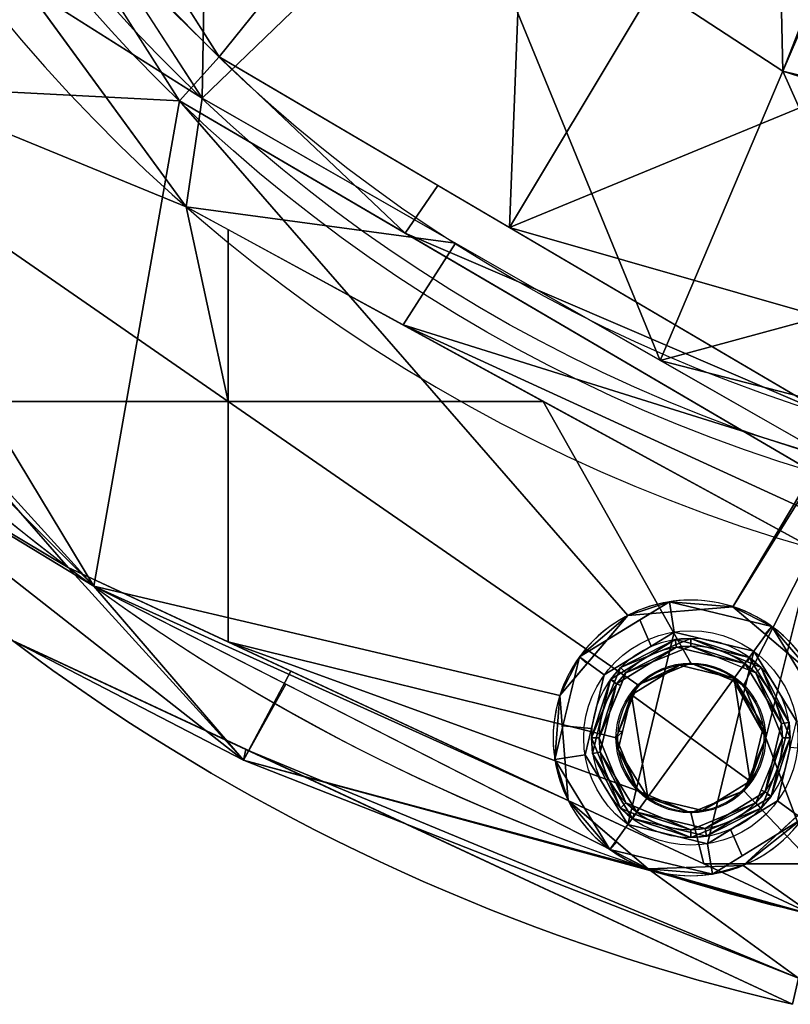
# Model space of a CAD drawing. Header units: millimetres. Extents: x -95 to 95, y -168 to 68.
# Tile 13 of 256: x -41 to -15, y -66 to -34. Entities that reach past the tile are written whole.
import ezdxf

# ---------------------------------------------------------------- set-up
doc = ezdxf.new("R2010")
doc.units = ezdxf.units.MM
doc.layers.add('100', color=7, linetype='Continuous', true_color=0xffffff)

msp = doc.modelspace()

# ---------------------------------------------------------------- linework, layer by layer
at = {"layer": '100', "color": 163, "linetype": 'Continuous', "extrusion": (0, 0, -1)}
for centre, radius in [((18.696, -57.539, -102), 4.5), ((18.696, -57.539, -97), 3.25), ((18.696, -57.539, -89), 3.25), ((18.696, -57.539, -89), 3), ((18.696, -57.539, -97), 3), ((18.696, -57.539, -81), 2.4)]:
    msp.add_circle(centre, radius, dxfattribs=at)
at = {"layer": '100', "color": 163, "linetype": 'Continuous'}
for centre, radius in [((-18.696, -57.539, 103), 3.5), ((-18.696, -57.539, 81), 2.446), ((-18.696, -57.539, 81.046), 2.446)]:
    msp.add_circle(centre, radius, dxfattribs=at)
at = {"layer": '100', "color": 163, "linetype": 'Continuous', "extrusion": (0, 0, -1)}
for centre, radius, start, end in [((0, 0, -94), 68, 283.06797, 256.93203), ((0, 0, -81), 65, 283.06797, 256.93203), ((0, 0, -97), 51.024, 286.7388, 253.2612), ((0, 0, -80.215), 50.45, 286.0923, 253.9077), ((0, 14, 10), 50, 250.5023, 289.4977)]:
    msp.add_arc(centre, radius, start, end, dxfattribs=at)
at = {"layer": '100', "color": 163, "linetype": 'Continuous'}
for centre, radius, start, end in [((0, 0, 84), 68, 283.06797, 256.93203), ((0, 0, 81), 53.418, 285.9698, 254.0302), ((0, 0, 97.321), 49.087, 286.8231, 253.1769), ((0, 0, 97), 65, 216, 252), ((-18.696, -57.539, 97), 4.5, 27.3052, 252), ((-18.696, -57.539, 97), 4.5, 252, 332.6948), ((0, 0, 97), 65, 252, 256.93203)]:
    msp.add_arc(centre, radius, start, end, dxfattribs=at)
at = {"layer": '100', "color": 163, "linetype": 'Continuous', "extrusion": (0.766044, 0, -0.642788)}
msp.add_ellipse((0, 14, 15), major_axis=(-50, 0, -59.588), ratio=0.642788, start_param=4.72771, end_param=5.08539, dxfattribs=at)
at = {"layer": '100', "color": 163, "linetype": 'Continuous'}
for points in [[(-35.412, -36.735, 97), (-48.291, -16.478, 97), (-45.305, -32.916, 97), (-44.501, -36.265, 97)], [(-34.67, -36.65, 80.215), (-43.303, -23.321, 80.215), (-34.347, -18.588, 74.637)], [(-34.347, -18.588, 74.637), (-26.451, -28.733, 74.637), (-34.67, -36.65, 80.215)], [(-48.965, -21.351, 81), (-35.19, -40.189, 81), (-46.5, -35.561, 81), (-47.216, -33.832, 81)], [(-37.223, -30.392, 97.321), (-34.111, -35.299, 97.321), (-23.917, -22.651, 100)], [(-23.917, -22.651, 100), (-34.111, -35.299, 97.321), (-24.626, -40.868, 97.321)], [(-24.626, -40.868, 97.321), (-16.306, -27.024, 100), (-23.917, -22.651, 100)], [(-15.905, -25.981, 71.52), (-15.688, -35.765, 74.637), (-26.451, -28.733, 74.637)], [(-15.688, -35.765, 74.637), (-15.905, -25.981, 71.52), (-12.339, -27.2, 71.335)], [(-8.585, -34.264, 99.943), (-16.306, -27.024, 100), (-24.626, -40.868, 97.321)], [(-8.585, -34.264, 99.943), (-7.52, -32.071, 100), (-16.306, -27.024, 100)], [(-15.688, -35.765, 74.637), (-11.998, -27.2, 71.335), (-7.744, -37.703, 74.405)], [(-12.339, -27.2, 71.335), (-11.998, -27.2, 71.335), (-15.688, -35.765, 74.637)], [(-34.111, -35.299, 97.321), (-38.475, -28.417, 97.321), (-39.99, -29.535, 97)], [(-19.698, -45.208, 80.215), (-34.67, -36.65, 80.215), (-26.451, -28.733, 74.637)], [(-26.451, -28.733, 74.637), (-15.688, -35.765, 74.637), (-19.698, -45.208, 80.215)], [(-39.99, -29.535, 97), (-35.412, -36.735, 97), (-34.111, -35.299, 97.321)], [(0, -36, -10), (-16.688, -33.133, -10), (-12.87, -31.129, -10), (-4.795, -33.619, -10)], [(-40.464, -32.976, 81), (-38.195, -31.208, 80.215), (-34.67, -36.65, 80.215)], [(-0.766, -35.994, 14.087), (-18.221, -32.562, -6.714), (-17.457, -32.854, -8.357)], [(-1.513, -33.987, 13.197), (-7.089, -33.427, 6.552), (-18.221, -32.562, -6.714), (-0.766, -35.994, 14.087)], [(-34.67, -36.65, 80.215), (-35.19, -40.189, 81), (-40.464, -32.976, 81)], [(-17.457, -32.854, -8.357), (-16.688, -33.133, -10), (-0.766, -35.994, 14.087)], [(-16.688, -33.133, -10), (0, -36, -10), (-0.766, -35.994, 14.087)], [(-24.626, -40.868, 97.321), (-13.389, -44.083, 98.245), (-8.585, -34.264, 99.943)], [(-34.111, -35.299, 97.321), (-35.412, -36.735, 97), (-28.028, -41.058, 97)], [(-28.028, -41.058, 97), (-26.961, -39.497, 97.321), (-34.111, -35.299, 97.321)], [(-33.821, -46.55, 81), (-47.216, -37.29, 81), (-46.5, -35.561, 81), (-35.19, -40.189, 81)], [(-19.698, -45.208, 80.215), (-15.688, -35.765, 74.637), (-12.354, -43.221, 77.304)], [(-15.688, -35.765, 74.637), (-8.136, -38.172, 74.652), (-12.354, -43.221, 77.304)], [(-7.744, -37.703, 74.405), (-8.136, -38.172, 74.652), (-15.688, -35.765, 74.637)], [(-35.412, -36.735, 97), (-44.501, -36.265, 97), (-46.3, -39.202, 97), (-38.206, -52.586, 97)], [(-35.19, -40.189, 81), (-34.67, -36.65, 80.215), (-26.386, -41.385, 80.215)], [(-38.206, -52.586, 97), (-22.978, -56.157, 97), (-20.751, -53.536, 97), (-35.412, -36.735, 97)], [(-20.751, -53.536, 97), (-17.323, -53.253, 97), (-14.695, -48.862, 97), (-35.412, -36.735, 97)], [(-33.821, -46.55, 81), (-43.779, -46.55, 81), (-48.946, -38.007, 81), (-47.216, -37.29, 81)], [(-49.649, -40.006, 97), (-52.586, -38.206, 97), (-38.206, -52.586, 97)], [(-38.206, -52.586, 97), (-46.3, -39.202, 97), (-49.649, -40.006, 97)], [(-14.207, -46.986, 97.321), (-26.961, -39.497, 97.321), (-28.028, -41.058, 97)], [(-35.19, -40.189, 81), (-33.821, -40.935, 81), (-33.821, -46.55, 81)], [(-26.386, -41.385, 80.215), (-28.099, -44.053, 81), (-35.19, -40.189, 81)], [(-23.517, -46.55, 81), (-33.821, -46.55, 81), (-33.821, -40.935, 81)], [(-28.028, -41.058, 97), (-14.695, -48.862, 97), (-14.207, -46.986, 97.321)], [(-24.626, -40.868, 97.321), (-14.207, -46.986, 97.321), (-13.389, -44.083, 98.245)], [(-28.099, -44.053, 81), (-26.386, -41.385, 80.215), (-13.984, -48.473, 80.215)], [(-12.354, -43.221, 77.304), (-13.744, -46.748, 79.256), (-19.698, -45.208, 80.215)], [(-48.651, -46.242, 81.879), (-46.1, -43.895, 81), (-39.041, -51.969, 81)], [(-13.984, -48.473, 80.215), (-14.446, -50.31, 80.903), (-28.099, -44.053, 81)], [(-14.446, -50.31, 80.903), (-14.697, -51.356, 81), (-28.099, -44.053, 81)], [(-38.206, -52.586, 97), (-46.563, -44.23, 97), (-48.651, -46.242, 96.121)], [(-13.744, -46.748, 79.256), (-13.984, -48.473, 80.215), (-19.698, -45.208, 80.215)], [(-39.041, -51.969, 81), (-33.318, -58.268, 81.879), (-48.651, -46.242, 81.879)], [(-48.651, -46.242, 81.879), (-33.318, -58.268, 81.879), (-40.843, -54.368, 84)], [(-40.843, -54.368, 94), (-33.318, -58.268, 96.121), (-48.651, -46.242, 96.121)], [(-48.651, -46.242, 96.121), (-33.318, -58.268, 96.121), (-38.206, -52.586, 97)], [(-43.779, -46.55, 81), (-33.821, -46.55, 81), (-33.821, -54.403, 81), (-39.041, -51.969, 81)], [(-33.821, -46.55, 81), (-23.517, -46.55, 81), (-18.696, -55.093, 81), (-20.425, -55.81, 81)], [(-20.425, -55.81, 81), (-21.141, -57.539, 81), (-33.821, -54.403, 81), (-33.821, -46.55, 81)], [(-16.966, -55.81, 81), (-18.696, -55.093, 81), (-23.517, -46.55, 81), (-14.697, -51.356, 81)], [(-14.697, -49.039, 97), (-14.695, -48.862, 97), (-17.323, -53.253, 97)], [(-17.323, -53.253, 97), (-14.697, -55.475, 97), (-14.697, -49.039, 97)], [(-16.25, -57.539, 81), (-16.966, -55.81, 81), (-14.697, -51.356, 81)], [(-14.697, -51.356, 81), (-14.697, -61.651, 81), (-16.25, -57.539, 81)], [(-39.041, -51.969, 81), (-31.768, -55.359, 81), (-33.318, -58.268, 81.879)], [(-38.206, -52.586, 97), (-20.086, -61.819, 97), (-22.703, -59.586, 97)], [(-22.703, -59.586, 97), (-22.978, -56.157, 97), (-38.206, -52.586, 97)], [(-33.318, -58.268, 96.121), (-31.936, -55.781, 97), (-38.206, -52.586, 97)], [(-22.336, -54.894, 102), (-19.399, -53.094, 102), (-20.751, -53.536, 97)], [(-17.323, -53.253, 97), (-20.751, -53.536, 97), (-19.399, -53.094, 102)], [(-19.399, -53.094, 102), (-20.367, -53.687, 102), (-19.996, -54.543, 103), (-19.243, -54.082, 103)], [(-19.399, -53.094, 102), (-16.05, -53.898, 102), (-17.323, -53.253, 97)], [(-19.243, -54.082, 103), (-16.638, -54.707, 103), (-16.05, -53.898, 102), (-19.399, -53.094, 102)], [(-16.05, -53.898, 102), (-16.263, -54.15, 97), (-17.323, -53.253, 97)], [(-20.751, -53.536, 97), (-22.086, -55.107, 97), (-22.336, -54.894, 102)], [(-21.527, -55.482, 103), (-19.996, -54.543, 103), (-20.367, -53.687, 102), (-22.336, -54.894, 102)], [(-14.251, -56.835, 102), (-16.05, -53.898, 102), (-16.638, -54.707, 103), (-15.239, -56.991, 103)], [(-14.697, -55.475, 97), (-16.263, -54.15, 97), (-16.05, -53.898, 102)], [(-16.05, -53.898, 102), (-14.251, -56.835, 102), (-14.697, -55.475, 97)], [(-19.243, -54.082, 103), (-21.527, -55.482, 103), (-22.152, -58.086, 103), (-20.753, -60.37, 103)], [(-19.204, -54.329, 97), (-21.325, -55.629, 97), (-20.994, -55.241, 89)], [(-21.325, -55.629, 97), (-19.204, -54.329, 97), (-19.165, -54.576, 97), (-21.123, -55.776, 97)], [(-20.994, -55.241, 89), (-18.696, -54.289, 89), (-19.204, -54.329, 97)], [(-20.817, -55.418, 89), (-18.696, -54.539, 89), (-18.696, -54.289, 89), (-20.994, -55.241, 89)], [(-20.753, -60.37, 103), (-16.638, -54.707, 103), (-19.243, -54.082, 103)], [(-16.785, -54.91, 97), (-19.204, -54.329, 97), (-18.696, -54.289, 89)], [(-16.932, -55.112, 97), (-19.165, -54.576, 97), (-19.204, -54.329, 97), (-16.785, -54.91, 97)], [(-18.696, -54.289, 89), (-16.846, -55.055, 89), (-16.785, -54.91, 97)], [(-16.397, -55.241, 89), (-18.696, -54.289, 89), (-18.696, -54.539, 89), (-16.574, -55.418, 89)], [(-33.318, -58.268, 81.879), (-33.234, -57.915, 84), (-40.843, -54.368, 84)], [(-40.843, -54.368, 84), (-39.878, -54.817, 84), (-39.878, -54.817, 94), (-40.843, -54.368, 94)], [(-40.843, -54.368, 94), (-33.234, -57.915, 94), (-33.318, -58.268, 96.121)], [(-33.821, -54.403, 81), (-21.141, -57.539, 81), (-20.425, -59.268, 81)], [(-20.425, -59.268, 81), (-18.696, -59.984, 81), (-18.271, -61.651, 81), (-33.821, -54.403, 81)], [(-20.817, -55.418, 89), (-21.123, -55.776, 97), (-19.165, -54.576, 97)], [(-19.165, -54.576, 97), (-18.696, -54.539, 89), (-20.817, -55.418, 89)], [(-18.696, -54.539, 89), (-19.165, -54.576, 97), (-16.932, -55.112, 97)], [(-16.932, -55.112, 97), (-16.988, -55.246, 89), (-18.696, -54.539, 89)], [(-15.375, -66.239, 94), (-39.878, -54.817, 94), (-39.878, -54.817, 84), (-15.375, -66.239, 84)], [(-23.14, -58.243, 102), (-22.336, -54.894, 102), (-22.978, -56.157, 97)], [(-22.336, -54.894, 102), (-22.086, -55.107, 97), (-22.978, -56.157, 97)], [(-22.336, -54.894, 102), (-22.875, -57.14, 102), (-21.946, -57.228, 103), (-21.527, -55.482, 103)], [(-16.638, -54.707, 103), (-20.753, -60.37, 103), (-18.148, -60.996, 103)], [(-18.148, -60.996, 103), (-15.864, -59.596, 103), (-15.239, -56.991, 103), (-16.638, -54.707, 103)], [(-16.785, -54.91, 97), (-15.486, -57.031, 97), (-15.732, -57.07, 97), (-16.932, -55.112, 97)], [(-16.785, -54.91, 97), (-16.846, -55.055, 89), (-16.397, -55.241, 89)], [(-15.486, -57.031, 97), (-16.785, -54.91, 97), (-16.397, -55.241, 89)], [(-20.994, -55.241, 89), (-21.946, -57.539, 89), (-21.696, -57.539, 89), (-20.817, -55.418, 89)], [(-21.325, -55.629, 97), (-21.179, -55.689, 89), (-20.994, -55.241, 89)], [(-19.071, -55.168, 81), (-20.637, -56.128, 81), (-20.425, -55.81, 81.046)], [(-16.754, -58.95, 81), (-20.637, -56.128, 81), (-19.071, -55.168, 81), (-17.285, -55.597, 81)], [(-20.425, -55.81, 81.046), (-18.696, -55.093, 81.046), (-19.071, -55.168, 81)], [(-18.696, -55.093, 81.046), (-19.383, -55.378, 81.046), (-19.383, -55.378, 81), (-18.696, -55.093, 81)], [(-17.285, -55.597, 81), (-19.071, -55.168, 81), (-18.696, -55.093, 81.046)], [(-18.696, -55.093, 81.046), (-17.303, -55.67, 81.046), (-17.285, -55.597, 81)], [(-16.966, -55.81, 81.046), (-18.696, -55.093, 81.046), (-18.696, -55.093, 81), (-16.966, -55.81, 81)], [(-16.574, -55.418, 89), (-16.988, -55.246, 89), (-16.932, -55.112, 97)], [(-16.574, -55.418, 89), (-16.932, -55.112, 97), (-15.732, -57.07, 97)], [(-16.574, -55.418, 89), (-15.696, -57.539, 89), (-15.446, -57.539, 89), (-16.397, -55.241, 89)], [(-16.397, -55.241, 89), (-15.446, -57.539, 89), (-15.486, -57.031, 97)], [(-33.318, -58.268, 81.879), (-31.768, -55.359, 81), (-14.697, -63.317, 81)], [(-21.325, -55.629, 97), (-21.906, -58.047, 97), (-21.946, -57.539, 89)], [(-21.946, -57.539, 89), (-21.179, -55.689, 89), (-21.325, -55.629, 97)], [(-21.123, -55.776, 97), (-21.659, -58.008, 97), (-21.906, -58.047, 97), (-21.325, -55.629, 97)], [(-20.817, -55.418, 89), (-20.988, -55.831, 89), (-21.123, -55.776, 97)], [(-20.425, -55.81, 81), (-19.383, -55.378, 81), (-19.383, -55.378, 81.046), (-20.425, -55.81, 81.046)], [(-16.25, -57.539, 81.046), (-17.285, -55.597, 81), (-17.303, -55.67, 81.046)], [(-16.325, -57.163, 81), (-17.285, -55.597, 81), (-16.25, -57.539, 81.046)], [(-17.285, -55.597, 81), (-16.325, -57.163, 81), (-16.754, -58.95, 81)], [(-15.732, -57.07, 97), (-15.696, -57.539, 89), (-16.574, -55.418, 89)], [(-20.086, -61.819, 97), (-31.936, -55.781, 97), (-33.318, -58.268, 96.121)], [(-21.123, -55.776, 97), (-20.988, -55.831, 89), (-21.696, -57.539, 89)], [(-21.696, -57.539, 89), (-21.659, -58.008, 97), (-21.123, -55.776, 97)], [(-20.425, -55.81, 81.046), (-21.141, -57.539, 81.046), (-21.141, -57.539, 81), (-20.425, -55.81, 81)], [(-21.049, -57.316, 81.046), (-20.425, -55.81, 81.046), (-20.637, -56.128, 81)], [(-17.303, -55.67, 81.046), (-16.966, -55.81, 81.046), (-16.25, -57.539, 81.046)], [(-16.966, -55.81, 81), (-16.535, -56.852, 81), (-16.535, -56.852, 81.046), (-16.966, -55.81, 81.046)], [(-22.978, -56.157, 97), (-22.703, -59.586, 97), (-23.14, -58.243, 102)], [(-20.106, -59.481, 81), (-21.066, -57.914, 81), (-20.637, -56.128, 81)], [(-20.637, -56.128, 81), (-20.925, -57.326, 81), (-21.049, -57.316, 81.046)], [(-20.637, -56.128, 81), (-16.754, -58.95, 81), (-18.32, -59.909, 81), (-20.106, -59.481, 81)], [(-16.25, -57.539, 81.046), (-16.535, -56.852, 81.046), (-16.535, -56.852, 81), (-16.25, -57.539, 81)], [(-22.152, -58.086, 103), (-21.946, -57.228, 103), (-22.875, -57.14, 102), (-23.14, -58.243, 102)], [(-16.25, -57.539, 81.046), (-16.754, -58.95, 81), (-16.325, -57.163, 81)], [(-16.268, -59.302, 97), (-15.732, -57.07, 97), (-15.486, -57.031, 97), (-16.066, -59.449, 97)], [(-15.696, -57.539, 89), (-15.732, -57.07, 97), (-16.268, -59.302, 97)], [(-16.066, -59.449, 97), (-15.486, -57.031, 97), (-15.446, -57.539, 89)], [(-20.994, -59.837, 89), (-21.946, -57.539, 89), (-21.906, -58.047, 97)], [(-20.817, -59.66, 89), (-21.696, -57.539, 89), (-21.946, -57.539, 89), (-20.994, -59.837, 89)], [(-21.659, -58.008, 97), (-21.696, -57.539, 89), (-20.817, -59.66, 89)], [(-21.141, -57.539, 81.046), (-21.049, -57.316, 81.046), (-20.925, -57.326, 81)], [(-21.141, -57.539, 81.046), (-20.925, -57.326, 81), (-21.066, -57.914, 81)], [(-21.066, -57.914, 81), (-20.425, -59.268, 81.046), (-21.141, -57.539, 81.046)], [(-21.141, -57.539, 81.046), (-20.856, -58.226, 81.046), (-20.856, -58.226, 81), (-21.141, -57.539, 81)], [(-16.754, -58.95, 81), (-16.25, -57.539, 81.046), (-16.966, -59.268, 81.046)], [(-16.966, -59.268, 81), (-16.25, -57.539, 81), (-14.697, -61.651, 81)], [(-16.25, -57.539, 81), (-16.966, -59.268, 81), (-16.966, -59.268, 81.046), (-16.25, -57.539, 81.046)], [(-16.397, -59.837, 89), (-15.446, -57.539, 89), (-15.696, -57.539, 89), (-16.574, -59.66, 89)], [(-16.268, -59.302, 97), (-16.403, -59.247, 89), (-15.696, -57.539, 89)], [(-15.446, -57.539, 89), (-16.212, -59.389, 89), (-16.066, -59.449, 97)], [(-15.055, -60.184, 102), (-14.516, -57.938, 102), (-15.445, -57.85, 103), (-15.864, -59.596, 103)], [(-33.234, -57.915, 84), (-33.318, -58.268, 81.879), (-15.177, -65.383, 81.879)], [(-15.177, -65.383, 96.121), (-33.318, -58.268, 96.121), (-33.234, -57.915, 94)], [(-15.177, -65.383, 81.879), (-15.375, -66.239, 84), (-33.234, -57.915, 84)], [(-33.234, -57.915, 94), (-15.375, -66.239, 94), (-15.177, -65.383, 96.121)], [(-23.14, -58.243, 102), (-21.341, -61.179, 102), (-20.753, -60.37, 103), (-22.152, -58.086, 103)], [(-20.606, -60.168, 97), (-21.906, -58.047, 97), (-21.659, -58.008, 97), (-20.459, -59.966, 97)], [(-21.906, -58.047, 97), (-20.606, -60.168, 97), (-20.994, -59.837, 89)], [(-20.817, -59.66, 89), (-20.459, -59.966, 97), (-21.659, -58.008, 97)], [(-20.425, -59.268, 81.046), (-21.066, -57.914, 81), (-20.106, -59.481, 81)], [(-14.697, -63.317, 81), (-15.177, -65.383, 81.879), (-33.318, -58.268, 81.879)], [(-33.318, -58.268, 96.121), (-15.177, -65.383, 96.121), (-20.086, -61.819, 97)], [(-21.341, -61.179, 102), (-23.14, -58.243, 102), (-22.703, -59.586, 97)], [(-20.425, -59.268, 81), (-20.856, -58.226, 81), (-20.856, -58.226, 81.046), (-20.425, -59.268, 81.046)], [(-16.966, -59.268, 81.046), (-17.804, -59.593, 81), (-16.754, -58.95, 81)], [(-20.106, -59.481, 81), (-18.696, -59.984, 81.046), (-20.425, -59.268, 81.046)], [(-18.696, -59.984, 81), (-20.425, -59.268, 81), (-20.425, -59.268, 81.046), (-18.696, -59.984, 81.046)], [(-18.696, -59.984, 81.046), (-20.106, -59.481, 81), (-18.32, -59.909, 81)], [(-14.697, -61.651, 81), (-18.271, -61.651, 81), (-18.696, -59.984, 81), (-16.966, -59.268, 81)], [(-16.574, -59.66, 89), (-16.268, -59.302, 97), (-18.226, -60.502, 97)], [(-16.066, -59.449, 97), (-18.187, -60.749, 97), (-18.226, -60.502, 97), (-16.268, -59.302, 97)], [(-18.187, -60.749, 97), (-16.066, -59.449, 97), (-16.397, -59.837, 89)], [(-16.966, -59.268, 81), (-18.008, -59.7, 81), (-18.008, -59.7, 81.046), (-16.966, -59.268, 81.046)], [(-16.966, -59.268, 81.046), (-17.772, -59.602, 81.046), (-17.804, -59.593, 81)], [(-16.574, -59.66, 89), (-16.403, -59.247, 89), (-16.268, -59.302, 97)], [(-16.066, -59.449, 97), (-16.212, -59.389, 89), (-16.397, -59.837, 89)], [(-22.703, -59.586, 97), (-21.128, -60.93, 97), (-21.341, -61.179, 102)], [(-20.994, -59.837, 89), (-18.696, -60.789, 89), (-18.696, -60.539, 89), (-20.817, -59.66, 89)], [(-20.817, -59.66, 89), (-20.403, -59.832, 89), (-20.459, -59.966, 97)], [(-18.32, -59.909, 81), (-17.772, -59.602, 81.046), (-18.696, -59.984, 81.046)], [(-16.574, -59.66, 89), (-18.696, -60.539, 89), (-18.696, -60.789, 89), (-16.397, -59.837, 89)], [(-18.226, -60.502, 97), (-18.696, -60.539, 89), (-16.574, -59.66, 89)], [(-18.696, -59.984, 81.046), (-18.008, -59.7, 81.046), (-18.008, -59.7, 81), (-18.696, -59.984, 81)], [(-18.32, -59.909, 81), (-17.804, -59.593, 81), (-17.772, -59.602, 81.046)], [(-15.864, -59.596, 103), (-17.396, -60.535, 103), (-17.024, -61.391, 102), (-15.055, -60.184, 102)], [(-14.697, -63.317, 97), (-14.697, -59.603, 97), (-16.985, -61.701, 97)], [(-20.606, -60.168, 97), (-20.546, -60.023, 89), (-20.994, -59.837, 89)], [(-18.187, -60.749, 97), (-20.606, -60.168, 97), (-20.459, -59.966, 97), (-18.226, -60.502, 97)], [(-18.696, -60.789, 89), (-20.546, -60.023, 89), (-20.606, -60.168, 97)], [(-20.459, -59.966, 97), (-20.403, -59.832, 89), (-18.696, -60.539, 89)], [(-18.696, -60.539, 89), (-18.226, -60.502, 97), (-20.459, -59.966, 97)], [(-16.397, -59.837, 89), (-18.696, -60.789, 89), (-18.187, -60.749, 97)], [(-16.985, -61.701, 97), (-15.181, -60.047, 97), (-15.055, -60.184, 102)], [(-18.148, -60.996, 103), (-20.753, -60.37, 103), (-21.341, -61.179, 102), (-17.992, -61.984, 102)], [(-20.606, -60.168, 97), (-18.187, -60.749, 97), (-18.696, -60.789, 89)], [(-15.055, -60.184, 102), (-17.992, -61.984, 102), (-16.985, -61.701, 97)], [(-17.992, -61.984, 102), (-17.024, -61.391, 102), (-17.396, -60.535, 103), (-18.148, -60.996, 103)], [(-21.341, -61.179, 102), (-21.128, -60.93, 97), (-20.086, -61.819, 97)], [(-17.992, -61.984, 102), (-21.341, -61.179, 102), (-20.086, -61.819, 97)], [(-20.086, -61.819, 97), (-16.985, -61.701, 97), (-17.992, -61.984, 102)], [(-16.985, -61.701, 97), (-20.086, -61.819, 97), (-14.697, -63.317, 97)], [(-18.271, -61.651, 81), (-14.697, -61.651, 81), (-14.697, -63.317, 81)], [(-15.177, -65.383, 96.121), (-14.697, -63.317, 97), (-20.086, -61.819, 97)]]:
    msp.add_3dface(points, dxfattribs=at)

doc.saveas('drawing.dxf')
